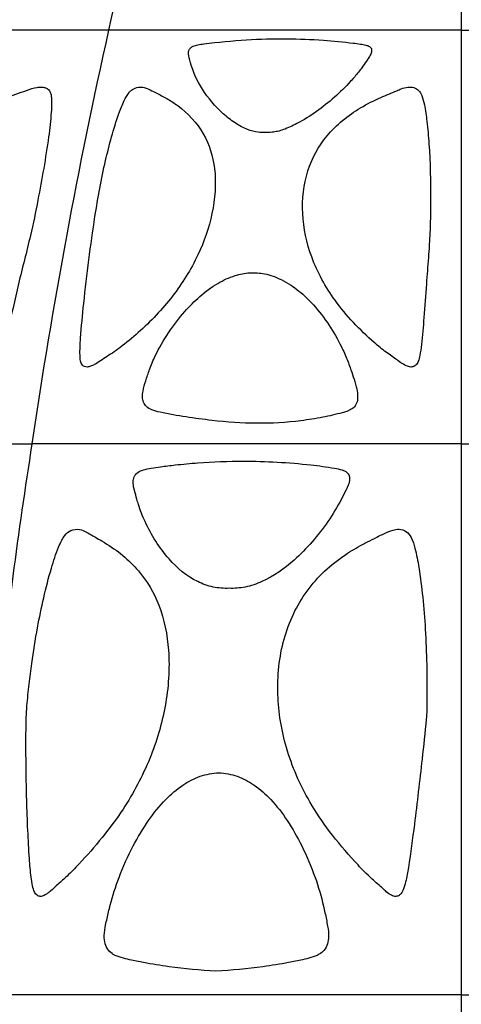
# Model space of a CAD drawing. Header units: millimetres. Extents: x 1250 to 1725, y 0 to 1655.
# Tile 7 of 256: x 1450 to 1488, y 54 to 139. Entities that reach past the tile are written whole.
import ezdxf

# ---------------------------------------------------------------- set-up
doc = ezdxf.new("R2010")
doc.units = ezdxf.units.MM
doc.header["$MEASUREMENT"] = 0
doc.layers.add('Crea2D$visibili$tangenti', color=7, linetype='Continuous', true_color=0x000000)

msp = doc.modelspace()

# ---------------------------------------------------------------- linework, layer by layer
at = {"layer": 'Crea2D$visibili$tangenti'}
for p, q in [((1487.599, 166.728), (1487.599, 137.627)), ((1457.174, 137.627), (1427.917, 137.627)), ((1487.599, 137.627), (1457.174, 137.627)), ((1487.599, 137.627), (1518.025, 137.627)), ((1487.599, 137.627), (1487.599, 101.974)), ((1432.758, 101.974), (1450.564, 101.974)), ((1487.599, 101.974), (1450.564, 101.974)), ((1487.599, 101.974), (1524.635, 101.974)), ((1487.599, 101.974), (1487.599, 54.488)), ((1487.599, 54.488), (1445.365, 54.488)), ((1487.599, 54.488), (1529.834, 54.488)), ((1487.599, 54.488), (1487.599, 0.004))]:
    msp.add_line(p, q, dxfattribs=at)
for centre, radius, start, end in [((1859.52, 50.122), 411.752, 163.54898, 167.72999), ((1934.618, 30.674), 489.277, 167.37354, 171.62072), ((1900.962, 31.27), 455.914, 171.0784, 173.9755)]:
    msp.add_arc(centre, radius, start, end, dxfattribs=at)
for points, knots in [([(1470.083, 128.839), (1470.263, 128.823), (1470.665, 128.804), (1471.223, 128.824), (1471.771, 128.905), (1472.497, 129.132), (1473.645, 129.665), (1475.681, 130.946), (1477.425, 132.503), (1478.621, 133.874), (1479.063, 134.464), (1479.359, 134.882), (1479.604, 135.239), (1479.77, 135.523), (1479.872, 135.788), (1479.87, 136.077), (1479.651, 136.268), (1479.327, 136.371), (1478.847, 136.459), (1477.627, 136.599), (1475.508, 136.818), (1473.588, 136.888), (1472.527, 136.894), (1471.378, 136.903), (1468.99, 136.845), (1466.436, 136.592), (1464.9, 136.4), (1464.514, 136.279), (1464.236, 136.129), (1464.024, 135.779), (1464.119, 135.161), (1464.345, 134.467), (1464.856, 133.106), (1465.763, 131.754), (1467.006, 130.434), (1467.898, 129.752), (1468.618, 129.326), (1469.27, 129.003), (1469.763, 128.863), (1470.083, 128.839)], [0, 0, 0, 0, 0.543078, 1.206099, 1.673083, 2.202318, 3.48336, 5.459681, 9.408866, 10.452275, 10.921929, 11.616338, 11.991664, 12.218595, 12.604372, 12.834038, 13.057445, 13.395946, 13.882224, 14.506529, 17.084592, 20.267913, 20.267913, 20.267913, 23.715587, 27.429267, 27.961192, 28.361067, 28.630864, 28.899909, 29.530918, 30.43237, 31.126555, 33.865212, 35.272487, 36.561636, 37.216591, 37.783511, 38.74093, 38.74093, 38.74093, 38.74093]), ([(1439.257, 121.837), (1439.114, 120.588), (1439.268, 118.085), (1440.857, 114.245), (1443.011, 111.645), (1444.722, 110.085), (1445.551, 109.448), (1446.116, 109.016), (1446.661, 108.65), (1447.069, 108.575), (1447.43, 108.687), (1447.689, 109.01), (1447.899, 109.484), (1448.069, 110.072), (1448.261, 110.816), (1448.716, 112.703), (1449.38, 115.796), (1450.377, 119.548), (1450.884, 121.969), (1451.077, 122.991), (1451.423, 124.805), (1451.885, 127.319), (1452.225, 130.28), (1452.291, 131.519), (1452.207, 132.14), (1452.1, 132.395), (1451.925, 132.588), (1451.675, 132.7), (1451.36, 132.74), (1450.817, 132.701), (1449.786, 132.33), (1448.637, 131.922), (1447.146, 131.342), (1445.098, 130.358), (1442.348, 128.479), (1440.067, 125.389), (1439.389, 122.997), (1439.257, 121.837)], [0, 0, 0, 0, 3.774953, 7.401787, 12.33347, 13.793623, 14.360657, 15.461518, 15.931273, 16.322966, 16.660366, 17.040381, 17.512507, 18.232437, 18.85942, 19.827239, 24.051305, 28.351308, 31.469969, 31.469969, 31.469969, 37.010744, 39.132123, 40.409975, 40.726618, 41.005284, 41.226586, 41.498933, 41.805333, 42.180035, 43.117719, 45.078509, 45.849643, 47.907399, 51.901587, 55.737191, 59.243528, 59.243528, 59.243528, 59.243528]), ([(1466.093, 121.837), (1466.355, 123.105), (1466.56, 125.483), (1465.538, 128.865), (1463.78, 130.729), (1462.451, 131.612), (1461.695, 132.022), (1461.048, 132.352), (1460.413, 132.673), (1459.863, 132.764), (1459.444, 132.657), (1459.125, 132.466), (1458.824, 132.136), (1458.445, 131.459), (1457.702, 129.515), (1456.802, 126.185), (1456.254, 123.197), (1456.002, 121.585), (1455.615, 119.093), (1455.179, 115.591), (1454.782, 111.596), (1454.684, 109.877), (1454.737, 109.088), (1454.909, 108.745), (1455.096, 108.615), (1455.354, 108.587), (1455.642, 108.659), (1455.979, 108.816), (1456.598, 109.209), (1457.335, 109.692), (1458.496, 110.503), (1460.335, 112.024), (1462.763, 114.592), (1464.959, 118.075), (1465.833, 120.607), (1466.093, 121.837)], [0, 0, 0, 0, 3.889575, 7.059565, 10.367093, 11.372774, 11.868413, 12.933259, 13.561222, 13.992373, 14.586413, 14.816108, 15.111539, 15.910628, 17.133803, 21.348005, 26.243911, 26.243911, 26.243911, 33.809122, 36.827122, 38.287836, 38.974191, 39.18554, 39.409121, 39.635564, 39.944962, 40.291932, 40.747302, 42.144997, 42.934279, 44.996027, 49.295619, 53.499911, 57.273325, 57.273325, 57.273325, 57.273325]), ([(1473.918, 121.837), (1473.982, 120.559), (1474.552, 117.887), (1476.697, 114.045), (1479.144, 111.482), (1480.919, 110.015), (1481.742, 109.433), (1482.334, 109.001), (1482.899, 108.654), (1483.328, 108.567), (1483.705, 108.72), (1483.916, 109.129), (1484.059, 109.728), (1484.218, 110.997), (1484.393, 113.048), (1484.563, 115.561), (1484.727, 117.632), (1484.904, 120.038), (1484.953, 121.688), (1484.948, 122.991), (1484.946, 124.604), (1484.907, 126.873), (1484.666, 129.61), (1484.468, 131.008), (1484.254, 131.916), (1483.961, 132.47), (1483.503, 132.732), (1482.964, 132.742), (1482.471, 132.614), (1481.706, 132.28), (1480.505, 131.799), (1478.352, 130.711), (1475.901, 128.765), (1474.114, 125.493), (1473.86, 123.071), (1473.918, 121.837)], [0, 0, 0, 0, 3.842303, 8.093318, 13.077825, 14.40094, 15.006739, 16.097656, 16.600612, 16.992107, 17.36798, 17.765159, 18.302206, 19.239225, 21.581087, 24.492561, 26.783236, 27.819951, 31.730208, 31.730208, 31.730208, 36.570188, 38.532124, 39.970682, 40.803301, 41.326311, 41.812129, 42.321687, 42.911134, 43.339782, 44.816865, 46.792683, 50.583645, 54.044856, 57.757524, 57.757524, 57.757524, 57.757524]), ([(1469.961, 103.754), (1471.232, 103.744), (1473.142, 103.849), (1475.592, 104.248), (1476.906, 104.543), (1477.69, 104.767), (1478.057, 104.915), (1478.411, 105.156), (1478.657, 105.635), (1478.672, 106.245), (1478.575, 106.829), (1478.372, 107.47), (1478.122, 108.251), (1477.759, 109.264), (1476.841, 111.306), (1475.493, 113.363), (1473.608, 115.21), (1472.187, 116.154), (1470.726, 116.678), (1469.783, 116.747), (1469.361, 116.721), (1468.929, 116.696), (1467.964, 116.505), (1466.484, 115.815), (1465.036, 114.734), (1463.612, 113.294), (1462.311, 111.582), (1461.327, 109.882), (1460.718, 108.465), (1460.387, 107.446), (1460.149, 106.658), (1460.074, 106.032), (1460.162, 105.553), (1460.433, 105.141), (1460.961, 104.867), (1462.11, 104.582), (1463.848, 104.294), (1466.625, 103.904), (1468.667, 103.765), (1469.961, 103.754)], [0, 0, 0, 0, 3.813201, 5.725932, 7.443683, 7.850375, 8.170852, 8.628101, 9.111879, 9.735089, 10.42888, 10.892192, 11.745262, 12.895265, 14.112664, 18.464125, 20.198946, 22.009683, 23.547734, 24.81776, 24.81776, 24.81776, 26.115058, 27.744524, 29.685179, 31.513516, 33.809676, 36.120358, 37.394062, 38.429514, 39.334808, 39.86119, 40.310098, 40.770432, 41.303497, 42.048969, 44.329474, 46.580806, 50.462081, 50.462081, 50.462081, 50.462081]), ([(1467.565, 89.526), (1468.033, 89.506), (1469.008, 89.586), (1471, 90.265), (1473.549, 92.088), (1475.741, 94.638), (1477.063, 96.795), (1477.569, 97.831), (1477.836, 98.355), (1477.97, 98.77), (1477.969, 99.219), (1477.723, 99.577), (1477.252, 99.772), (1476.205, 99.971), (1473.376, 100.337), (1470.75, 100.493), (1468.805, 100.486), (1467.496, 100.487), (1465.53, 100.419), (1463.152, 100.194), (1461.812, 100.03), (1460.893, 99.901), (1460.225, 99.768), (1459.719, 99.573), (1459.397, 99.239), (1459.278, 98.787), (1459.316, 98.346), (1459.449, 97.81), (1459.588, 97.305), (1459.85, 96.4), (1460.571, 94.568), (1462.105, 92.114), (1464.278, 90.26), (1466.169, 89.579), (1467.105, 89.506), (1467.565, 89.526)], [0, 0, 0, 0, 1.405659, 2.910153, 6.267457, 10.701329, 12.948448, 13.842239, 14.156196, 14.715675, 15.135221, 15.476367, 15.955369, 16.628363, 18.677242, 24.509818, 24.509818, 24.509818, 28.438177, 30.405748, 31.674352, 32.487893, 33.189781, 33.715744, 34.099911, 34.539888, 35.076627, 35.423665, 36.192796, 36.651397, 38.245462, 42.090624, 45.258565, 46.668966, 48.051528, 48.051528, 48.051528, 48.051528]), ([(1451.353, 62.972), (1451.479, 62.987), (1451.681, 63.078), (1451.946, 63.247), (1452.313, 63.561), (1452.857, 64.057), (1453.704, 64.804), (1455.689, 66.862), (1458.365, 70.069), (1460.848, 74.729), (1462.228, 79.383), (1462.557, 83.923), (1461.765, 87.982), (1459.843, 91.274), (1457.917, 92.806), (1456.836, 93.47), (1456.753, 93.52), (1456.488, 93.678), (1456.077, 93.907), (1455.659, 94.158), (1455.213, 94.409), (1454.659, 94.658), (1453.908, 94.594), (1453.408, 94.147), (1453.096, 93.623), (1452.682, 92.69), (1451.889, 90.2), (1451.137, 86.844), (1450.608, 83.49), (1450.327, 81.241), (1450.103, 79.356), (1450.033, 76.899), (1450.062, 73.321), (1450.15, 69.597), (1450.324, 66.505), (1450.45, 64.908), (1450.588, 63.939), (1450.748, 63.377), (1451.006, 63.017), (1451.254, 62.959), (1451.353, 62.972)], [0, 0, 0, 0, 0.377628, 0.658283, 0.939274, 1.825921, 2.872122, 4.319798, 10.408025, 15.351176, 20.071658, 24.90407, 28.905183, 32.343307, 36.161844, 36.161844, 36.161844, 36.453401, 37.087011, 37.572799, 37.915576, 38.627941, 39.368675, 40.067158, 40.557475, 41.208579, 43.117636, 48.395403, 51.508594, 53.30661, 55.192498, 57.200463, 60.676743, 65.926744, 68.375491, 69.965858, 70.733145, 71.307103, 71.714147, 72.015478, 72.015478, 72.015478, 72.015478]), ([(1484.635, 79.877), (1484.649, 81.919), (1484.598, 84.885), (1484.291, 88.7), (1484, 91.033), (1483.681, 92.762), (1483.357, 93.845), (1482.89, 94.484), (1482.256, 94.657), (1481.621, 94.552), (1480.98, 94.272), (1480.264, 93.901), (1479.62, 93.596), (1478.71, 93.119), (1476.769, 91.97), (1474.042, 89.464), (1472.033, 85.146), (1471.728, 81.974), (1471.779, 80.365), (1471.83, 78.824), (1472.363, 75.594), (1474.096, 71.656), (1476.251, 68.45), (1478.009, 66.399), (1479.305, 65.021), (1480.179, 64.22), (1480.711, 63.755), (1481.211, 63.299), (1481.523, 63.071), (1481.883, 62.948), (1482.153, 62.997), (1482.4, 63.174), (1482.644, 63.597), (1482.852, 64.397), (1483.176, 66.285), (1483.639, 69.818), (1484.138, 74.081), (1484.528, 77.644), (1484.649, 79.335), (1484.635, 79.877)], [0, 0, 0, 0, 6.12778, 8.893411, 11.477776, 13.179481, 14.166033, 14.855677, 15.487785, 16.015425, 16.793772, 17.559334, 18.451986, 18.920874, 20.642366, 25.224669, 29.841367, 34.67415, 34.67415, 34.67415, 39.298626, 44.418005, 47.486235, 50.869014, 52.509105, 53.163532, 54.419511, 54.632796, 55.192704, 55.570537, 55.753254, 55.987632, 56.464639, 57.190053, 58.463748, 62.212148, 67.876046, 71.341694, 72.962815, 72.962815, 72.962815, 72.962815]), ([(1466.437, 56.537), (1467.793, 56.588), (1469.89, 56.795), (1472.373, 57.196), (1473.753, 57.472), (1474.638, 57.681), (1475.283, 57.917), (1475.806, 58.311), (1476.083, 58.873), (1476.185, 59.593), (1476.091, 60.304), (1475.922, 61.17), (1475.627, 62.591), (1475.003, 64.739), (1473.941, 67.219), (1472.67, 69.481), (1471.307, 71.268), (1469.842, 72.571), (1468.551, 73.268), (1467.486, 73.551), (1466.948, 73.615), (1466.678, 73.615), (1466.407, 73.615), (1465.865, 73.551), (1464.788, 73.266), (1463.469, 72.57), (1461.958, 71.267), (1460.538, 69.48), (1459.19, 67.219), (1458.087, 64.767), (1457.401, 62.652), (1457.09, 61.264), (1456.889, 60.396), (1456.775, 59.659), (1456.838, 58.897), (1457.123, 58.318), (1457.626, 57.91), (1458.271, 57.686), (1459.143, 57.468), (1460.517, 57.197), (1462.991, 56.795), (1465.083, 56.588), (1466.437, 56.537)], [0, 0, 0, 0, 4.069744, 6.314317, 7.545495, 8.29094, 9.043434, 9.593169, 10.227617, 10.86257, 11.771495, 12.353908, 13.520553, 16.117498, 19.062353, 21.590447, 23.896926, 25.774623, 27.444411, 28.258916, 29.067086, 29.067086, 29.067086, 29.877806, 30.700202, 32.398797, 34.312403, 36.658109, 39.221344, 42.198178, 44.711218, 45.880847, 46.46168, 47.386943, 48.108202, 48.733734, 49.274391, 50.019847, 50.760029, 51.980727, 54.215038, 58.279557, 58.279557, 58.279557, 58.279557])]:
    msp.add_open_spline(points, degree=3, knots=knots, dxfattribs=at)

doc.saveas('drawing.dxf')
